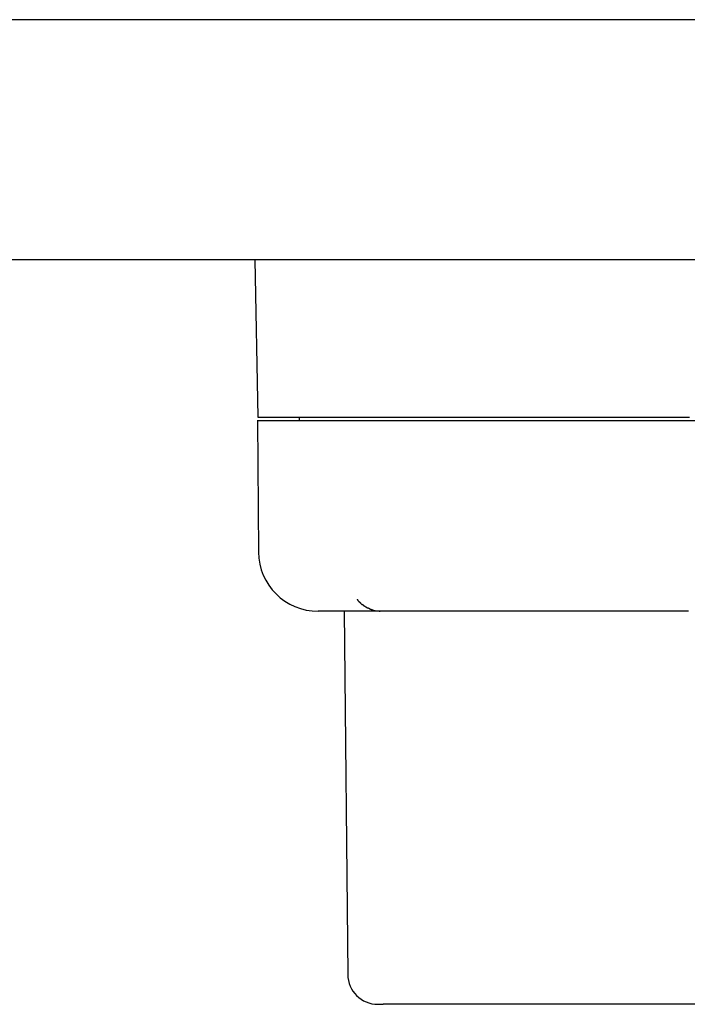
# Model space of a CAD drawing. Header units: millimetres. Extents: x 7187 to 8806, y -3756 to -2918.
# Tile 41 of 250: x 7457 to 7479, y -3434 to -3401. Entities that reach past the tile are written whole.
import ezdxf

# ---------------------------------------------------------------- set-up
doc = ezdxf.new("R2010")
doc.units = ezdxf.units.MM
doc.header["$LTSCALE"] = 3

msp = doc.modelspace()

# ---------------------------------------------------------------- linework, layer by layer
at = {"linetype": 'Continuous', "lineweight": 30}
for p, q in [((7632.803, -3400.836), (7236.803, -3400.836)), ((7620.803, -3408.836), (7248.803, -3408.836)), ((7464.459, -3408.836), (7464.551, -3414.08)), ((7464.541, -3414.187), (7464.575, -3418.577)), ((7464.541, -3414.188), (7493.864, -3414.188)), ((7465.937, -3414.079), (7465.937, -3414.188)), ((7467.428, -3420.55), (7467.552, -3432.66)), ((7468.552, -3433.65), (7468.735, -3433.65)), ((7488.403, -3433.65), (7468.735, -3433.65))]:
    msp.add_line(p, q, dxfattribs=at)
for points in [[(7464.552, -3414.081, 0), (7464.552, -3414.081, 0), (7464.562, -3414.081, 0), (7464.562, -3414.081, 0), (7464.572, -3414.081, 0), (7464.572, -3414.081, 0), (7464.572, -3414.081, 0), (7464.582, -3414.081, 0), (7464.582, -3414.081, 0), (7464.592, -3414.081, 0), (7464.592, -3414.081, 0), (7464.602, -3414.081, 0), (7464.602, -3414.081, 0), (7464.612, -3414.081, 0), (7464.612, -3414.081, 0), (7464.622, -3414.081, 0), (7464.632, -3414.081, 0), (7464.632, -3414.081, 0), (7464.642, -3414.081, 0), (7464.652, -3414.081, 0), (7464.652, -3414.081, 0), (7464.662, -3414.081, 0), (7464.672, -3414.081, 0), (7464.672, -3414.081, 0), (7464.682, -3414.081, 0), (7464.692, -3414.081, 0), (7464.702, -3414.081, 0), (7464.712, -3414.081, 0), (7464.722, -3414.081, 0), (7464.732, -3414.081, 0), (7464.742, -3414.081, 0), (7464.752, -3414.081, 0), (7464.762, -3414.081, 0), (7464.772, -3414.081, 0), (7464.782, -3414.081, 0), (7464.792, -3414.081, 0), (7464.802, -3414.081, 0), (7464.822, -3414.081, 0), (7464.832, -3414.081, 0), (7464.842, -3414.081, 0), (7464.862, -3414.081, 0), (7464.872, -3414.081, 0), (7464.892, -3414.081, 0), (7464.912, -3414.081, 0), (7464.922, -3414.081, 0), (7464.942, -3414.081, 0), (7464.962, -3414.081, 0), (7464.972, -3414.081, 0), (7464.992, -3414.081, 0), (7465.012, -3414.081, 0), (7465.032, -3414.081, 0), (7465.052, -3414.081, 0), (7465.072, -3414.081, 0), (7465.092, -3414.081, 0), (7465.112, -3414.081, 0), (7465.132, -3414.081, 0), (7465.152, -3414.081, 0), (7465.172, -3414.081, 0), (7465.202, -3414.081, 0), (7465.222, -3414.081, 0), (7465.242, -3414.081, 0), (7465.272, -3414.081, 0), (7465.292, -3414.081, 0), (7465.322, -3414.081, 0), (7465.342, -3414.081, 0), (7465.372, -3414.081, 0), (7465.392, -3414.081, 0), (7465.422, -3414.081, 0), (7465.442, -3414.081, 0), (7465.472, -3414.081, 0), (7465.502, -3414.081, 0), (7465.522, -3414.081, 0), (7465.552, -3414.081, 0), (7465.582, -3414.081, 0), (7465.612, -3414.081, 0), (7465.642, -3414.081, 0), (7465.672, -3414.081, 0), (7465.702, -3414.081, 0), (7465.732, -3414.081, 0), (7465.762, -3414.081, 0), (7465.792, -3414.081, 0), (7465.822, -3414.081, 0), (7465.852, -3414.081, 0), (7465.882, -3414.081, 0), (7465.912, -3414.081, 0), (7465.952, -3414.081, 0), (7465.982, -3414.081, 0), (7466.012, -3414.081, 0), (7466.042, -3414.081, 0), (7466.082, -3414.081, 0), (7466.112, -3414.081, 0), (7466.152, -3414.081, 0), (7466.182, -3414.081, 0), (7466.222, -3414.081, 0), (7466.252, -3414.081, 0), (7466.292, -3414.081, 0), (7466.322, -3414.081, 0), (7466.362, -3414.081, 0), (7466.392, -3414.081, 0), (7466.432, -3414.081, 0), (7466.472, -3414.081, 0), (7466.512, -3414.081, 0), (7466.542, -3414.081, 0), (7466.582, -3414.081, 0), (7466.622, -3414.081, 0), (7466.662, -3414.081, 0), (7466.702, -3414.081, 0), (7466.742, -3414.081, 0), (7466.782, -3414.081, 0), (7466.822, -3414.081, 0), (7466.862, -3414.081, 0), (7466.902, -3414.081, 0), (7466.942, -3414.081, 0), (7466.982, -3414.081, 0), (7467.032, -3414.081, 0), (7467.072, -3414.081, 0), (7467.112, -3414.081, 0), (7467.152, -3414.081, 0), (7467.202, -3414.081, 0), (7467.242, -3414.081, 0), (7467.282, -3414.081, 0), (7467.332, -3414.081, 0), (7467.372, -3414.081, 0), (7467.422, -3414.081, 0), (7467.462, -3414.081, 0), (7467.512, -3414.081, 0), (7467.552, -3414.081, 0), (7467.602, -3414.081, 0), (7467.652, -3414.081, 0), (7467.692, -3414.081, 0), (7467.742, -3414.081, 0), (7467.792, -3414.081, 0), (7467.842, -3414.081, 0), (7467.882, -3414.081, 0), (7467.932, -3414.081, 0), (7467.982, -3414.081, 0), (7468.032, -3414.081, 0), (7468.082, -3414.081, 0), (7468.132, -3414.081, 0), (7468.182, -3414.081, 0), (7468.232, -3414.081, 0), (7468.282, -3414.081, 0), (7468.332, -3414.081, 0), (7468.382, -3414.081, 0), (7468.432, -3414.081, 0), (7468.482, -3414.081, 0), (7468.542, -3414.081, 0), (7468.592, -3414.081, 0), (7468.642, -3414.081, 0), (7468.692, -3414.081, 0), (7468.752, -3414.081, 0), (7468.802, -3414.081, 0), (7468.852, -3414.081, 0), (7468.912, -3414.081, 0), (7468.962, -3414.081, 0), (7469.022, -3414.081, 0), (7469.072, -3414.081, 0), (7469.132, -3414.081, 0), (7469.182, -3414.081, 0), (7469.242, -3414.081, 0), (7469.292, -3414.081, 0), (7469.352, -3414.081, 0), (7469.402, -3414.081, 0), (7469.462, -3414.081, 0), (7469.522, -3414.081, 0), (7469.572, -3414.081, 0), (7469.632, -3414.081, 0), (7469.692, -3414.081, 0), (7469.752, -3414.081, 0), (7469.812, -3414.081, 0), (7469.862, -3414.081, 0), (7469.922, -3414.081, 0), (7469.982, -3414.081, 0), (7470.042, -3414.081, 0), (7470.102, -3414.081, 0), (7470.162, -3414.081, 0), (7470.222, -3414.081, 0), (7470.282, -3414.081, 0), (7470.342, -3414.081, 0), (7470.402, -3414.081, 0), (7470.462, -3414.081, 0), (7470.522, -3414.081, 0), (7470.582, -3414.081, 0), (7470.642, -3414.081, 0), (7470.712, -3414.081, 0), (7470.772, -3414.081, 0), (7470.832, -3414.081, 0), (7470.892, -3414.081, 0), (7470.952, -3414.081, 0), (7471.022, -3414.081, 0), (7471.082, -3414.081, 0), (7471.142, -3414.081, 0), (7471.212, -3414.081, 0), (7471.272, -3414.081, 0), (7471.332, -3414.081, 0), (7471.402, -3414.081, 0), (7471.462, -3414.081, 0), (7471.532, -3414.081, 0), (7471.592, -3414.081, 0), (7471.662, -3414.081, 0), (7471.722, -3414.081, 0), (7471.792, -3414.081, 0), (7471.852, -3414.081, 0), (7471.922, -3414.081, 0), (7471.982, -3414.081, 0), (7472.052, -3414.081, 0), (7472.122, -3414.081, 0), (7472.182, -3414.081, 0), (7472.252, -3414.081, 0), (7472.322, -3414.081, 0), (7472.382, -3414.081, 0), (7472.452, -3414.081, 0), (7472.522, -3414.081, 0), (7472.592, -3414.081, 0), (7472.652, -3414.081, 0), (7472.722, -3414.081, 0), (7472.792, -3414.081, 0), (7472.862, -3414.081, 0), (7472.932, -3414.081, 0), (7472.992, -3414.081, 0), (7473.062, -3414.081, 0), (7473.132, -3414.081, 0), (7473.202, -3414.081, 0), (7473.272, -3414.081, 0), (7473.342, -3414.081, 0), (7473.412, -3414.081, 0), (7473.482, -3414.081, 0), (7473.552, -3414.081, 0), (7473.622, -3414.081, 0), (7473.692, -3414.081, 0), (7473.762, -3414.081, 0), (7473.832, -3414.081, 0), (7473.902, -3414.081, 0), (7473.972, -3414.081, 0), (7474.042, -3414.081, 0), (7474.112, -3414.081, 0), (7474.192, -3414.081, 0), (7474.262, -3414.081, 0), (7474.332, -3414.081, 0), (7474.402, -3414.081, 0), (7474.472, -3414.081, 0), (7474.542, -3414.081, 0), (7474.622, -3414.081, 0), (7474.692, -3414.081, 0), (7474.762, -3414.081, 0), (7474.832, -3414.081, 0), (7474.902, -3414.081, 0), (7474.982, -3414.081, 0), (7475.052, -3414.081, 0), (7475.122, -3414.081, 0), (7475.202, -3414.081, 0), (7475.272, -3414.081, 0), (7475.342, -3414.081, 0), (7475.412, -3414.081, 0), (7475.492, -3414.081, 0), (7475.562, -3414.081, 0), (7475.632, -3414.081, 0), (7475.712, -3414.081, 0), (7475.782, -3414.081, 0), (7475.862, -3414.081, 0), (7475.932, -3414.081, 0), (7476.002, -3414.081, 0), (7476.082, -3414.081, 0), (7476.152, -3414.081, 0), (7476.232, -3414.081, 0), (7476.302, -3414.081, 0), (7476.372, -3414.081, 0), (7476.452, -3414.081, 0), (7476.522, -3414.081, 0), (7476.602, -3414.081, 0), (7476.672, -3414.081, 0), (7476.752, -3414.081, 0), (7476.822, -3414.081, 0), (7476.902, -3414.081, 0), (7476.972, -3414.081, 0), (7477.052, -3414.081, 0), (7477.122, -3414.081, 0), (7477.202, -3414.081, 0), (7477.272, -3414.081, 0), (7477.352, -3414.081, 0), (7477.422, -3414.081, 0), (7477.502, -3414.081, 0), (7477.572, -3414.081, 0), (7477.652, -3414.081, 0), (7477.722, -3414.081, 0), (7477.802, -3414.081, 0), (7477.882, -3414.081, 0), (7477.952, -3414.081, 0), (7478.032, -3414.081, 0), (7478.102, -3414.081, 0), (7478.182, -3414.081, 0), (7478.252, -3414.081, 0), (7478.332, -3414.081, 0), (7478.402, -3414.081, 0), (7478.482, -3414.081, 0), (7478.562, -3414.081, 0), (7478.632, -3414.081, 0), (7478.712, -3414.081, 0), (7478.782, -3414.081, 0), (7478.862, -3414.081, 0), (7478.942, -3414.081, 0)], [(7467.862, -3420.151, 0), (7467.862, -3420.151, 0), (7467.862, -3420.161, 0), (7467.872, -3420.161, 0), (7467.872, -3420.161, 0), (7467.872, -3420.161, 0), (7467.872, -3420.161, 0), (7467.872, -3420.171, 0), (7467.872, -3420.171, 0), (7467.882, -3420.171, 0), (7467.882, -3420.171, 0), (7467.882, -3420.181, 0), (7467.882, -3420.181, 0), (7467.882, -3420.181, 0), (7467.892, -3420.181, 0), (7467.892, -3420.191, 0), (7467.892, -3420.191, 0), (7467.892, -3420.191, 0), (7467.892, -3420.191, 0), (7467.902, -3420.201, 0), (7467.902, -3420.201, 0), (7467.902, -3420.201, 0), (7467.902, -3420.201, 0), (7467.902, -3420.201, 0), (7467.912, -3420.211, 0), (7467.912, -3420.211, 0), (7467.912, -3420.211, 0), (7467.912, -3420.211, 0), (7467.912, -3420.221, 0), (7467.922, -3420.221, 0), (7467.922, -3420.221, 0), (7467.922, -3420.221, 0), (7467.922, -3420.231, 0), (7467.922, -3420.231, 0), (7467.932, -3420.231, 0), (7467.932, -3420.231, 0), (7467.932, -3420.231, 0), (7467.932, -3420.241, 0), (7467.932, -3420.241, 0), (7467.942, -3420.241, 0), (7467.942, -3420.241, 0), (7467.942, -3420.251, 0), (7467.942, -3420.251, 0), (7467.952, -3420.251, 0), (7467.952, -3420.251, 0), (7467.952, -3420.251, 0), (7467.952, -3420.261, 0), (7467.952, -3420.261, 0), (7467.962, -3420.261, 0), (7467.962, -3420.261, 0), (7467.962, -3420.271, 0), (7467.962, -3420.271, 0), (7467.972, -3420.271, 0), (7467.972, -3420.271, 0), (7467.972, -3420.271, 0), (7467.972, -3420.281, 0), (7467.982, -3420.281, 0), (7467.982, -3420.281, 0), (7467.982, -3420.281, 0), (7467.982, -3420.281, 0), (7467.992, -3420.291, 0), (7467.992, -3420.291, 0), (7467.992, -3420.291, 0), (7467.992, -3420.291, 0), (7468.002, -3420.301, 0), (7468.002, -3420.301, 0), (7468.002, -3420.301, 0), (7468.002, -3420.301, 0), (7468.012, -3420.301, 0), (7468.012, -3420.311, 0), (7468.012, -3420.311, 0), (7468.012, -3420.311, 0), (7468.022, -3420.311, 0), (7468.022, -3420.311, 0), (7468.022, -3420.321, 0), (7468.022, -3420.321, 0), (7468.032, -3420.321, 0), (7468.032, -3420.321, 0), (7468.032, -3420.321, 0), (7468.032, -3420.331, 0), (7468.042, -3420.331, 0), (7468.042, -3420.331, 0), (7468.042, -3420.331, 0), (7468.052, -3420.331, 0), (7468.052, -3420.341, 0), (7468.052, -3420.341, 0), (7468.052, -3420.341, 0), (7468.062, -3420.341, 0), (7468.062, -3420.341, 0), (7468.062, -3420.351, 0), (7468.072, -3420.351, 0), (7468.072, -3420.351, 0), (7468.072, -3420.351, 0), (7468.072, -3420.351, 0), (7468.082, -3420.361, 0), (7468.082, -3420.361, 0), (7468.082, -3420.361, 0), (7468.092, -3420.361, 0), (7468.092, -3420.361, 0), (7468.092, -3420.361, 0), (7468.092, -3420.371, 0), (7468.102, -3420.371, 0), (7468.102, -3420.371, 0), (7468.102, -3420.371, 0), (7468.112, -3420.371, 0), (7468.112, -3420.381, 0), (7468.112, -3420.381, 0), (7468.112, -3420.381, 0), (7468.122, -3420.381, 0), (7468.122, -3420.381, 0), (7468.122, -3420.381, 0), (7468.132, -3420.391, 0), (7468.132, -3420.391, 0), (7468.132, -3420.391, 0), (7468.142, -3420.391, 0), (7468.142, -3420.391, 0), (7468.142, -3420.401, 0), (7468.142, -3420.401, 0), (7468.152, -3420.401, 0), (7468.152, -3420.401, 0), (7468.152, -3420.401, 0), (7468.162, -3420.401, 0), (7468.162, -3420.411, 0), (7468.162, -3420.411, 0), (7468.172, -3420.411, 0), (7468.172, -3420.411, 0), (7468.172, -3420.411, 0), (7468.182, -3420.411, 0), (7468.182, -3420.421, 0), (7468.182, -3420.421, 0), (7468.182, -3420.421, 0), (7468.192, -3420.421, 0), (7468.192, -3420.421, 0), (7468.192, -3420.421, 0), (7468.202, -3420.431, 0), (7468.202, -3420.431, 0), (7468.202, -3420.431, 0), (7468.212, -3420.431, 0), (7468.212, -3420.431, 0), (7468.212, -3420.431, 0), (7468.222, -3420.441, 0), (7468.222, -3420.441, 0), (7468.222, -3420.441, 0), (7468.232, -3420.441, 0), (7468.232, -3420.441, 0), (7468.232, -3420.441, 0), (7468.242, -3420.451, 0), (7468.242, -3420.451, 0), (7468.242, -3420.451, 0), (7468.252, -3420.451, 0), (7468.252, -3420.451, 0), (7468.252, -3420.451, 0), (7468.262, -3420.451, 0), (7468.262, -3420.461, 0), (7468.262, -3420.461, 0), (7468.272, -3420.461, 0), (7468.272, -3420.461, 0), (7468.272, -3420.461, 0), (7468.282, -3420.461, 0), (7468.282, -3420.471, 0), (7468.282, -3420.471, 0), (7468.292, -3420.471, 0), (7468.292, -3420.471, 0), (7468.292, -3420.471, 0), (7468.302, -3420.471, 0), (7468.302, -3420.471, 0), (7468.302, -3420.481, 0), (7468.312, -3420.481, 0), (7468.312, -3420.481, 0), (7468.312, -3420.481, 0), (7468.322, -3420.481, 0), (7468.322, -3420.481, 0), (7468.322, -3420.481, 0), (7468.332, -3420.481, 0), (7468.332, -3420.491, 0), (7468.332, -3420.491, 0), (7468.342, -3420.491, 0), (7468.342, -3420.491, 0), (7468.342, -3420.491, 0), (7468.352, -3420.491, 0), (7468.352, -3420.491, 0), (7468.352, -3420.491, 0), (7468.362, -3420.501, 0), (7468.362, -3420.501, 0), (7468.372, -3420.501, 0), (7468.372, -3420.501, 0), (7468.372, -3420.501, 0), (7468.382, -3420.501, 0), (7468.382, -3420.501, 0), (7468.382, -3420.501, 0), (7468.392, -3420.511, 0), (7468.392, -3420.511, 0), (7468.392, -3420.511, 0), (7468.402, -3420.511, 0), (7468.402, -3420.511, 0), (7468.402, -3420.511, 0), (7468.412, -3420.511, 0), (7468.412, -3420.511, 0), (7468.422, -3420.511, 0), (7468.422, -3420.511, 0), (7468.422, -3420.521, 0), (7468.432, -3420.521, 0), (7468.432, -3420.521, 0), (7468.432, -3420.521, 0), (7468.442, -3420.521, 0), (7468.442, -3420.521, 0), (7468.452, -3420.521, 0), (7468.452, -3420.521, 0), (7468.452, -3420.521, 0), (7468.462, -3420.521, 0), (7468.462, -3420.521, 0), (7468.462, -3420.531, 0), (7468.472, -3420.531, 0), (7468.472, -3420.531, 0), (7468.482, -3420.531, 0), (7468.482, -3420.531, 0), (7468.482, -3420.531, 0), (7468.492, -3420.531, 0), (7468.492, -3420.531, 0), (7468.492, -3420.531, 0), (7468.502, -3420.531, 0), (7468.502, -3420.531, 0), (7468.512, -3420.531, 0), (7468.512, -3420.531, 0), (7468.512, -3420.531, 0), (7468.522, -3420.531, 0), (7468.522, -3420.541, 0), (7468.522, -3420.541, 0), (7468.532, -3420.541, 0), (7468.532, -3420.541, 0), (7468.542, -3420.541, 0), (7468.542, -3420.541, 0), (7468.542, -3420.541, 0), (7468.552, -3420.541, 0), (7468.552, -3420.541, 0), (7468.552, -3420.541, 0), (7468.562, -3420.541, 0), (7468.562, -3420.541, 0), (7468.572, -3420.541, 0), (7468.572, -3420.541, 0), (7468.572, -3420.541, 0), (7468.582, -3420.541, 0), (7468.582, -3420.541, 0), (7468.592, -3420.541, 0), (7468.592, -3420.541, 0), (7468.592, -3420.541, 0), (7468.602, -3420.541, 0), (7468.602, -3420.541, 0), (7468.602, -3420.551, 0), (7468.612, -3420.551, 0), (7468.612, -3420.551, 0), (7468.622, -3420.551, 0), (7468.622, -3420.551, 0), (7468.622, -3420.551, 0), (7468.632, -3420.551, 0), (7468.632, -3420.551, 0)], [(7478.912, -3420.551, 0), (7478.842, -3420.551, 0), (7478.782, -3420.551, 0), (7478.712, -3420.551, 0), (7478.642, -3420.551, 0), (7478.582, -3420.551, 0), (7478.512, -3420.551, 0), (7478.452, -3420.551, 0), (7478.382, -3420.551, 0), (7478.322, -3420.551, 0), (7478.252, -3420.551, 0), (7478.192, -3420.551, 0), (7478.122, -3420.551, 0), (7478.062, -3420.551, 0), (7477.992, -3420.551, 0), (7477.932, -3420.551, 0), (7477.862, -3420.551, 0), (7477.802, -3420.551, 0), (7477.732, -3420.551, 0), (7477.672, -3420.551, 0), (7477.602, -3420.551, 0), (7477.542, -3420.551, 0), (7477.472, -3420.551, 0), (7477.412, -3420.551, 0), (7477.342, -3420.551, 0), (7477.282, -3420.551, 0), (7477.212, -3420.551, 0), (7477.152, -3420.551, 0), (7477.082, -3420.551, 0), (7477.022, -3420.551, 0), (7476.962, -3420.551, 0), (7476.892, -3420.551, 0), (7476.832, -3420.551, 0), (7476.762, -3420.551, 0), (7476.702, -3420.551, 0), (7476.642, -3420.551, 0), (7476.572, -3420.551, 0), (7476.512, -3420.551, 0), (7476.442, -3420.551, 0), (7476.382, -3420.551, 0), (7476.322, -3420.551, 0), (7476.252, -3420.551, 0), (7476.192, -3420.551, 0), (7476.122, -3420.551, 0), (7476.062, -3420.551, 0), (7476.002, -3420.551, 0), (7475.942, -3420.551, 0), (7475.872, -3420.551, 0), (7475.812, -3420.551, 0), (7475.752, -3420.551, 0), (7475.682, -3420.551, 0), (7475.622, -3420.551, 0), (7475.562, -3420.551, 0), (7475.492, -3420.551, 0), (7475.432, -3420.551, 0), (7475.372, -3420.551, 0), (7475.312, -3420.551, 0), (7475.252, -3420.551, 0), (7475.182, -3420.551, 0), (7475.122, -3420.551, 0), (7475.062, -3420.551, 0), (7475.002, -3420.551, 0), (7474.942, -3420.551, 0), (7474.872, -3420.551, 0), (7474.812, -3420.551, 0), (7474.752, -3420.551, 0), (7474.692, -3420.551, 0), (7474.632, -3420.551, 0), (7474.572, -3420.551, 0), (7474.512, -3420.551, 0), (7474.452, -3420.551, 0), (7474.392, -3420.551, 0), (7474.332, -3420.551, 0), (7474.272, -3420.551, 0), (7474.212, -3420.551, 0), (7474.152, -3420.551, 0), (7474.092, -3420.551, 0), (7474.032, -3420.551, 0), (7473.972, -3420.551, 0), (7473.912, -3420.551, 0), (7473.852, -3420.551, 0), (7473.792, -3420.551, 0), (7473.732, -3420.551, 0), (7473.672, -3420.551, 0), (7473.612, -3420.551, 0), (7473.552, -3420.551, 0), (7473.492, -3420.551, 0), (7473.442, -3420.551, 0), (7473.382, -3420.551, 0), (7473.322, -3420.551, 0), (7473.262, -3420.551, 0), (7473.202, -3420.551, 0), (7473.152, -3420.551, 0), (7473.092, -3420.551, 0), (7473.032, -3420.551, 0), (7472.982, -3420.551, 0), (7472.922, -3420.551, 0), (7472.862, -3420.551, 0), (7472.812, -3420.551, 0), (7472.752, -3420.551, 0), (7472.692, -3420.551, 0), (7472.642, -3420.551, 0), (7472.582, -3420.551, 0), (7472.532, -3420.551, 0), (7472.472, -3420.551, 0), (7472.422, -3420.551, 0), (7472.362, -3420.551, 0), (7472.312, -3420.551, 0), (7472.252, -3420.551, 0), (7472.202, -3420.551, 0), (7472.142, -3420.551, 0), (7472.092, -3420.551, 0), (7472.032, -3420.551, 0), (7471.982, -3420.551, 0), (7471.932, -3420.551, 0), (7471.872, -3420.551, 0), (7471.822, -3420.551, 0), (7471.772, -3420.551, 0), (7471.712, -3420.551, 0), (7471.662, -3420.551, 0), (7471.612, -3420.551, 0), (7471.562, -3420.551, 0), (7471.502, -3420.551, 0), (7471.452, -3420.551, 0), (7471.402, -3420.551, 0), (7471.352, -3420.551, 0), (7471.302, -3420.551, 0), (7471.252, -3420.551, 0), (7471.202, -3420.551, 0), (7471.152, -3420.551, 0), (7471.102, -3420.551, 0), (7471.052, -3420.551, 0), (7471.002, -3420.551, 0), (7470.952, -3420.551, 0), (7470.902, -3420.551, 0), (7470.852, -3420.551, 0), (7470.802, -3420.551, 0), (7470.752, -3420.551, 0), (7470.702, -3420.551, 0), (7470.652, -3420.551, 0), (7470.602, -3420.551, 0), (7470.562, -3420.551, 0), (7470.512, -3420.551, 0), (7470.462, -3420.551, 0), (7470.412, -3420.551, 0), (7470.372, -3420.551, 0), (7470.322, -3420.551, 0), (7470.272, -3420.551, 0), (7470.232, -3420.551, 0), (7470.182, -3420.551, 0), (7470.142, -3420.551, 0), (7470.092, -3420.551, 0), (7470.052, -3420.551, 0), (7470.002, -3420.551, 0), (7469.962, -3420.551, 0), (7469.912, -3420.551, 0), (7469.872, -3420.551, 0), (7469.822, -3420.551, 0), (7469.782, -3420.551, 0), (7469.742, -3420.551, 0), (7469.692, -3420.551, 0), (7469.652, -3420.551, 0), (7469.612, -3420.551, 0), (7469.562, -3420.551, 0), (7469.522, -3420.551, 0), (7469.482, -3420.551, 0), (7469.442, -3420.551, 0), (7469.402, -3420.551, 0), (7469.362, -3420.551, 0), (7469.322, -3420.551, 0), (7469.272, -3420.551, 0), (7469.232, -3420.551, 0), (7469.192, -3420.551, 0), (7469.152, -3420.551, 0), (7469.112, -3420.551, 0), (7469.082, -3420.551, 0), (7469.042, -3420.551, 0), (7469.002, -3420.551, 0), (7468.962, -3420.551, 0), (7468.922, -3420.551, 0), (7468.882, -3420.551, 0), (7468.852, -3420.551, 0), (7468.812, -3420.551, 0), (7468.772, -3420.551, 0), (7468.732, -3420.551, 0), (7468.702, -3420.551, 0), (7468.662, -3420.551, 0), (7468.632, -3420.551, 0), (7468.592, -3420.551, 0), (7468.552, -3420.551, 0), (7468.522, -3420.551, 0), (7468.482, -3420.551, 0), (7468.452, -3420.551, 0), (7468.422, -3420.551, 0), (7468.382, -3420.551, 0), (7468.352, -3420.551, 0), (7468.322, -3420.551, 0), (7468.282, -3420.551, 0), (7468.252, -3420.551, 0), (7468.222, -3420.551, 0), (7468.192, -3420.551, 0), (7468.152, -3420.551, 0), (7468.122, -3420.551, 0), (7468.092, -3420.551, 0), (7468.062, -3420.551, 0), (7468.032, -3420.551, 0), (7468.002, -3420.551, 0), (7467.972, -3420.551, 0), (7467.942, -3420.551, 0), (7467.912, -3420.551, 0), (7467.882, -3420.551, 0), (7467.852, -3420.551, 0), (7467.822, -3420.551, 0), (7467.792, -3420.551, 0), (7467.772, -3420.551, 0), (7467.742, -3420.551, 0), (7467.712, -3420.551, 0), (7467.682, -3420.551, 0), (7467.662, -3420.551, 0), (7467.632, -3420.551, 0), (7467.602, -3420.551, 0), (7467.582, -3420.551, 0), (7467.552, -3420.551, 0), (7467.532, -3420.551, 0), (7467.502, -3420.551, 0), (7467.482, -3420.551, 0), (7467.452, -3420.551, 0), (7467.432, -3420.551, 0), (7467.402, -3420.551, 0), (7467.382, -3420.551, 0), (7467.362, -3420.551, 0), (7467.332, -3420.551, 0), (7467.312, -3420.551, 0), (7467.292, -3420.551, 0), (7467.272, -3420.551, 0), (7467.252, -3420.551, 0), (7467.222, -3420.551, 0), (7467.202, -3420.551, 0), (7467.182, -3420.551, 0), (7467.162, -3420.551, 0), (7467.142, -3420.551, 0), (7467.122, -3420.551, 0), (7467.102, -3420.551, 0), (7467.082, -3420.551, 0), (7467.062, -3420.551, 0), (7467.052, -3420.551, 0), (7467.032, -3420.551, 0), (7467.012, -3420.551, 0), (7466.992, -3420.551, 0), (7466.982, -3420.551, 0), (7466.962, -3420.551, 0), (7466.942, -3420.551, 0), (7466.932, -3420.551, 0), (7466.912, -3420.551, 0), (7466.902, -3420.551, 0), (7466.882, -3420.551, 0), (7466.872, -3420.551, 0), (7466.852, -3420.551, 0), (7466.842, -3420.551, 0), (7466.832, -3420.551, 0), (7466.812, -3420.551, 0), (7466.802, -3420.551, 0), (7466.792, -3420.551, 0), (7466.782, -3420.551, 0), (7466.772, -3420.551, 0), (7466.762, -3420.551, 0), (7466.752, -3420.551, 0), (7466.742, -3420.551, 0), (7466.732, -3420.551, 0), (7466.722, -3420.551, 0), (7466.712, -3420.551, 0), (7466.702, -3420.551, 0), (7466.692, -3420.551, 0), (7466.692, -3420.551, 0), (7466.682, -3420.551, 0), (7466.672, -3420.551, 0), (7466.672, -3420.551, 0), (7466.662, -3420.551, 0), (7466.652, -3420.551, 0), (7466.652, -3420.551, 0), (7466.642, -3420.551, 0), (7466.642, -3420.551, 0), (7466.632, -3420.551, 0), (7466.622, -3420.551, 0), (7466.622, -3420.551, 0), (7466.622, -3420.551, 0), (7466.612, -3420.551, 0), (7466.612, -3420.551, 0), (7466.602, -3420.551, 0), (7466.602, -3420.551, 0), (7466.592, -3420.551, 0), (7466.592, -3420.551, 0), (7466.592, -3420.551, 0), (7466.582, -3420.551, 0), (7466.582, -3420.551, 0), (7466.582, -3420.551, 0), (7466.572, -3420.551, 0), (7466.572, -3420.551, 0), (7466.562, -3420.551, 0), (7466.562, -3420.551, 0)]]:
    msp.add_polyline3d(points, dxfattribs=at)
for centre, radius, start in [((7466.563, -3418.562), 1.988, 180.4476), ((7468.552, -3432.65), 1, 180.5886)]:
    msp.add_arc(centre, radius, start, 270, dxfattribs=at)

doc.saveas('drawing.dxf')
